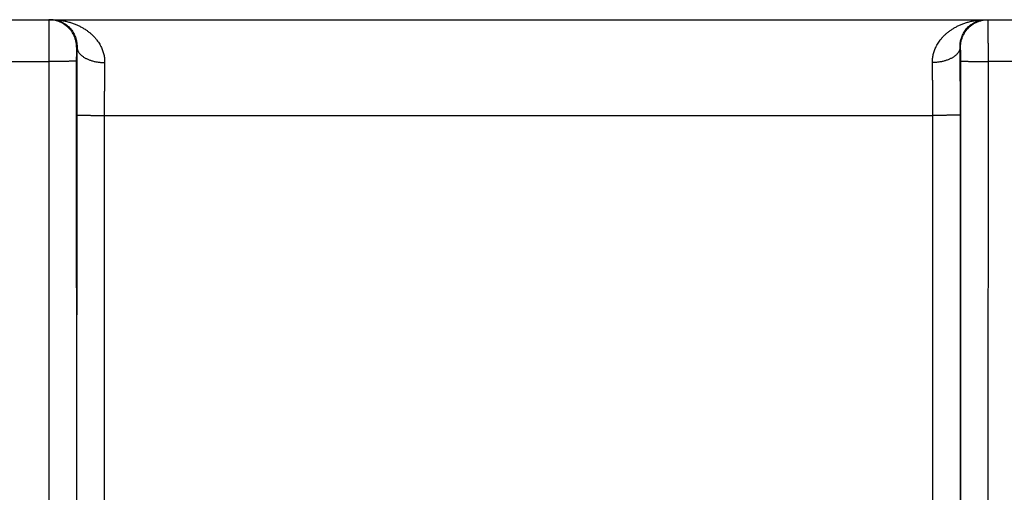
# Model space of a CAD drawing. Header units: inches. Extents: x 0 to 34, y 0 to 22.
# Tile 51 of 111: x 23.515 to 24.228, y 7.856 to 8.199. Entities that reach past the tile are written whole.
import ezdxf

# ---------------------------------------------------------------- set-up
doc = ezdxf.new("R2010")
doc.units = ezdxf.units.IN
doc.header["$LTSCALE"] = 1.87
doc.header["$MEASUREMENT"] = 0
doc.layers.get('0').update_dxf_attribs({"linetype": 'CONTINUOUS'})

msp = doc.modelspace()

# ---------------------------------------------------------------- linework, layer by layer
at = {"color": 7, "linetype": 'CONTINUOUS'}
for p, q in [((20.57634, 8.19902), (24.57038, 8.19902)), ((23.55637, 8.17902), (23.55603, 8.17902)), ((24.19666, 8.17902), (24.19631, 8.17902)), ((23.28683, 8.16876), (23.53585, 8.16876)), ((23.53585, 8.16876), (23.53594, 7.59342)), ((23.55585, 8.16893), (23.55594, 7.59359)), ((24.19674, 7.59359), (24.19683, 8.16893)), ((24.21674, 7.59342), (24.21683, 8.16876)), ((24.50036, 8.16876), (24.21683, 8.16876)), ((23.55611, 8.1298), (23.55602, 7.59368)), ((23.5761, 8.12963), (23.57602, 7.5935)), ((23.5761, 8.12963), (24.17658, 8.12963)), ((24.17666, 7.5935), (24.17658, 8.12963)), ((24.19666, 7.59368), (24.19658, 8.1298))]:
    msp.add_line(p, q, dxfattribs=at)
for points, knots in [([(23.53603, 8.19902), (23.53601, 8.19902), (23.53603, 8.19892), (23.536, 8.19882), (23.536, 8.19858), (23.53599, 8.19828), (23.53598, 8.19788), (23.53597, 8.1974), (23.53596, 8.19684), (23.53595, 8.19619), (23.53595, 8.19546), (23.53594, 8.19466), (23.53593, 8.19377), (23.53592, 8.19282), (23.53591, 8.19179), (23.53591, 8.1907), (23.5359, 8.18954), (23.53589, 8.18832), (23.53589, 8.18704), (23.53588, 8.18571), (23.53588, 8.18433), (23.53587, 8.1829), (23.53587, 8.18143), (23.53587, 8.17993), (23.53586, 8.17839), (23.53586, 8.17682), (23.53586, 8.17524), (23.53586, 8.17363), (23.53585, 8.17201), (23.53585, 8.17039), (23.53585, 8.1693), (23.53585, 8.16876)], [0, 0, 0, 0, 0.001502, 0.005917, 0.013249, 0.023478, 0.036572, 0.052489, 0.071181, 0.092595, 0.116673, 0.143349, 0.172549, 0.204177, 0.238132, 0.274323, 0.312664, 0.353044, 0.395326, 0.439372, 0.485057, 0.532261, 0.580835, 0.630612, 0.681435, 0.733168, 0.785678, 0.838798, 0.892347, 0.946142, 1, 1, 1, 1]), ([(23.55603, 8.17902), (23.55603, 8.17942), (23.556, 8.18023), (23.55589, 8.18143), (23.55571, 8.18263), (23.55546, 8.18381), (23.55513, 8.18497), (23.55474, 8.18612), (23.55427, 8.18723), (23.55375, 8.18832), (23.55315, 8.18937), (23.5525, 8.19039), (23.55178, 8.19136), (23.55101, 8.19229), (23.55018, 8.19317), (23.5493, 8.194), (23.54837, 8.19477), (23.5474, 8.19549), (23.54638, 8.19614), (23.54533, 8.19674), (23.54424, 8.19727), (23.54312, 8.19773), (23.54198, 8.19812), (23.54082, 8.19845), (23.53964, 8.1987), (23.53844, 8.19889), (23.53724, 8.19899), (23.53643, 8.19902), (23.53603, 8.19902)], [0, 0, 0, 0, 0.038463, 0.076926, 0.11539, 0.153853, 0.192316, 0.230779, 0.269242, 0.307705, 0.346168, 0.384631, 0.423094, 0.461557, 0.500019, 0.538481, 0.576942, 0.615403, 0.653864, 0.692324, 0.730784, 0.769244, 0.807704, 0.846163, 0.884623, 0.923082, 0.961541, 1, 1, 1, 1]), ([(23.53767, 8.19902), (23.53834, 8.19902), (23.5397, 8.19894), (23.54169, 8.1986), (23.54362, 8.19805), (23.54545, 8.19729), (23.54716, 8.19637), (23.54873, 8.19529), (23.55014, 8.19409), (23.5514, 8.1928), (23.5525, 8.19145), (23.55345, 8.19004), (23.55424, 8.18862), (23.55489, 8.18718), (23.55541, 8.18575), (23.55581, 8.18434), (23.5561, 8.18296), (23.55628, 8.18162), (23.55637, 8.1803), (23.55638, 8.17944), (23.55637, 8.17902)], [0, 0, 0, 0, 0.066587, 0.132843, 0.198561, 0.263437, 0.327139, 0.389461, 0.450207, 0.509253, 0.566483, 0.621859, 0.675339, 0.726965, 0.776718, 0.824649, 0.870808, 0.915312, 0.958319, 1, 1, 1, 1]), ([(23.53767, 8.19902), (23.53864, 8.19902), (23.54057, 8.19896), (23.54345, 8.1987), (23.54629, 8.19828), (23.54904, 8.19769), (23.55171, 8.19696), (23.55427, 8.19608), (23.55669, 8.19508), (23.55898, 8.19397), (23.56113, 8.19276), (23.56312, 8.19148), (23.56495, 8.19012), (23.56663, 8.18871), (23.56815, 8.18726), (23.56953, 8.18577), (23.57076, 8.18426), (23.57185, 8.18274), (23.5728, 8.18122), (23.57363, 8.17969), (23.57433, 8.17817), (23.57492, 8.17666), (23.5754, 8.17517), (23.57578, 8.17368), (23.57607, 8.17222), (23.57626, 8.17077), (23.57636, 8.16933), (23.57637, 8.16838), (23.57637, 8.16791)], [0, 0, 0, 0, 0.052873, 0.105411, 0.157406, 0.208654, 0.258918, 0.307969, 0.355647, 0.401836, 0.446445, 0.489453, 0.530834, 0.570597, 0.6088, 0.645489, 0.680729, 0.714614, 0.747229, 0.778662, 0.809018, 0.838403, 0.866912, 0.894641, 0.921697, 0.948194, 0.974252, 1, 1, 1, 1]), ([(24.17632, 8.16791), (24.17631, 8.16838), (24.17632, 8.16933), (24.17642, 8.17077), (24.17662, 8.17222), (24.1769, 8.17368), (24.17728, 8.17517), (24.17776, 8.17666), (24.17835, 8.17817), (24.17905, 8.17969), (24.17988, 8.18122), (24.18084, 8.18274), (24.18192, 8.18426), (24.18315, 8.18577), (24.18453, 8.18726), (24.18605, 8.18871), (24.18773, 8.19012), (24.18957, 8.19148), (24.19156, 8.19276), (24.1937, 8.19397), (24.19599, 8.19508), (24.19842, 8.19608), (24.20097, 8.19696), (24.20364, 8.19769), (24.2064, 8.19828), (24.20923, 8.1987), (24.21211, 8.19896), (24.21404, 8.19902), (24.21501, 8.19902)], [0, 0, 0, 0, 0.025748, 0.051806, 0.078303, 0.10536, 0.133088, 0.161597, 0.190983, 0.221338, 0.252771, 0.285386, 0.319271, 0.354511, 0.3912, 0.429403, 0.469165, 0.510547, 0.553554, 0.598163, 0.644352, 0.69203, 0.741081, 0.791346, 0.842594, 0.894589, 0.947127, 1, 1, 1, 1]), ([(24.19631, 8.17902), (24.1963, 8.17944), (24.19631, 8.1803), (24.1964, 8.18162), (24.19659, 8.18296), (24.19687, 8.18434), (24.19727, 8.18575), (24.19779, 8.18718), (24.19844, 8.18862), (24.19923, 8.19004), (24.20018, 8.19145), (24.20128, 8.1928), (24.20254, 8.19409), (24.20396, 8.19529), (24.20552, 8.19637), (24.20723, 8.19729), (24.20906, 8.19805), (24.21099, 8.1986), (24.21299, 8.19894), (24.21434, 8.19902), (24.21501, 8.19902)], [0, 0, 0, 0, 0.041682, 0.084688, 0.129193, 0.175352, 0.223282, 0.273035, 0.324661, 0.378141, 0.433517, 0.490747, 0.549793, 0.610539, 0.672861, 0.736562, 0.801438, 0.867156, 0.933413, 1, 1, 1, 1]), ([(24.19666, 8.17902), (24.19666, 8.17942), (24.19668, 8.18023), (24.19679, 8.18143), (24.19697, 8.18263), (24.19723, 8.18381), (24.19755, 8.18497), (24.19794, 8.18612), (24.19841, 8.18723), (24.19894, 8.18832), (24.19953, 8.18937), (24.20019, 8.19039), (24.2009, 8.19136), (24.20168, 8.19229), (24.20251, 8.19317), (24.20339, 8.194), (24.20431, 8.19477), (24.20529, 8.19549), (24.2063, 8.19614), (24.20736, 8.19674), (24.20844, 8.19727), (24.20956, 8.19773), (24.2107, 8.19812), (24.21187, 8.19845), (24.21305, 8.1987), (24.21424, 8.19889), (24.21545, 8.19899), (24.21625, 8.19902), (24.21665, 8.19902)], [0, 0, 0, 0, 0.038464, 0.076929, 0.115393, 0.153857, 0.192321, 0.230785, 0.269248, 0.307712, 0.346175, 0.384638, 0.4231, 0.461562, 0.500024, 0.538485, 0.576946, 0.615407, 0.653867, 0.692327, 0.730787, 0.769247, 0.807706, 0.846165, 0.884624, 0.923083, 0.961541, 1, 1, 1, 1]), ([(24.21683, 8.16876), (24.21683, 8.1693), (24.21683, 8.17039), (24.21683, 8.17202), (24.21683, 8.17363), (24.21682, 8.17524), (24.21682, 8.17683), (24.21682, 8.17839), (24.21682, 8.17992), (24.21681, 8.18142), (24.21681, 8.18289), (24.2168, 8.18432), (24.2168, 8.1857), (24.21679, 8.18703), (24.21679, 8.1883), (24.21678, 8.18952), (24.21677, 8.19068), (24.21677, 8.19178), (24.21676, 8.19281), (24.21675, 8.19377), (24.21674, 8.19465), (24.21674, 8.19546), (24.21673, 8.19619), (24.21672, 8.19684), (24.21671, 8.1974), (24.2167, 8.19788), (24.21669, 8.19828), (24.21668, 8.19858), (24.21668, 8.19883), (24.21665, 8.19892), (24.21667, 8.19902), (24.21665, 8.19902)], [0, 0, 0, 0, 0.05395, 0.107782, 0.161321, 0.214403, 0.266863, 0.318541, 0.369291, 0.41897, 0.467442, 0.514573, 0.560221, 0.604235, 0.646475, 0.68683, 0.725198, 0.76146, 0.79549, 0.827175, 0.856428, 0.88317, 0.907315, 0.928781, 0.947503, 0.963437, 0.97654, 0.986771, 0.994098, 0.998503, 1, 1, 1, 1]), ([(23.55603, 8.17902), (23.55602, 8.17902), (23.55601, 8.17897), (23.556, 8.17891), (23.55599, 8.17877), (23.55597, 8.1786), (23.55596, 8.17837), (23.55595, 8.17809), (23.55594, 8.17777), (23.55593, 8.1774), (23.55592, 8.17699), (23.55591, 8.17654), (23.5559, 8.17604), (23.55589, 8.17551), (23.55588, 8.17495), (23.55588, 8.17436), (23.55587, 8.17374), (23.55587, 8.17309), (23.55586, 8.17242), (23.55586, 8.17174), (23.55585, 8.17104), (23.55585, 8.17034), (23.55585, 8.16964), (23.55585, 8.16917), (23.55585, 8.16893)], [0, 0, 0, 0, 0.002752, 0.010293, 0.022869, 0.040484, 0.063092, 0.090596, 0.122814, 0.159494, 0.200417, 0.245402, 0.294236, 0.346676, 0.402473, 0.461379, 0.523119, 0.587344, 0.65363, 0.721531, 0.790586, 0.860321, 0.930273, 1, 1, 1, 1]), ([(23.55637, 8.17902), (23.55636, 8.17797), (23.55633, 8.17585), (23.5563, 8.17264), (23.55627, 8.16934), (23.55624, 8.16597), (23.55622, 8.16254), (23.5562, 8.15905), (23.55617, 8.1555), (23.55616, 8.15192), (23.55614, 8.14829), (23.55613, 8.14463), (23.55612, 8.14094), (23.55611, 8.13723), (23.55611, 8.13352), (23.55611, 8.13104), (23.55611, 8.1298)], [0, 0, 0, 0, 0.063724, 0.129178, 0.196231, 0.264735, 0.334538, 0.4055, 0.477508, 0.550452, 0.624212, 0.698662, 0.773647, 0.848987, 0.924501, 1, 1, 1, 1]), ([(23.55637, 8.17902), (23.55638, 8.1788), (23.55641, 8.17835), (23.55654, 8.17769), (23.55673, 8.17703), (23.557, 8.17637), (23.55734, 8.17573), (23.55774, 8.1751), (23.55822, 8.17448), (23.55875, 8.17388), (23.55935, 8.1733), (23.56001, 8.17274), (23.56073, 8.17221), (23.56151, 8.17169), (23.56233, 8.17121), (23.56321, 8.17075), (23.56414, 8.17032), (23.5651, 8.16992), (23.56611, 8.16955), (23.56716, 8.16922), (23.56824, 8.16893), (23.56934, 8.16867), (23.57047, 8.16844), (23.57163, 8.16826), (23.5728, 8.16811), (23.57398, 8.168), (23.57517, 8.16793), (23.57597, 8.16791), (23.57637, 8.16791)], [0, 0, 0, 0, 0.026859, 0.054005, 0.081639, 0.109943, 0.13908, 0.169187, 0.200374, 0.232728, 0.266308, 0.301152, 0.337277, 0.37468, 0.413341, 0.453226, 0.494285, 0.536459, 0.579675, 0.623854, 0.668905, 0.714733, 0.761237, 0.808308, 0.855835, 0.903705, 0.951799, 1, 1, 1, 1]), ([(24.19631, 8.17902), (24.19631, 8.1788), (24.19627, 8.17835), (24.19614, 8.17769), (24.19595, 8.17703), (24.19568, 8.17637), (24.19534, 8.17573), (24.19494, 8.1751), (24.19447, 8.17448), (24.19393, 8.17388), (24.19333, 8.1733), (24.19267, 8.17274), (24.19195, 8.17221), (24.19118, 8.17169), (24.19035, 8.17121), (24.18947, 8.17075), (24.18855, 8.17032), (24.18758, 8.16992), (24.18657, 8.16955), (24.18552, 8.16922), (24.18445, 8.16893), (24.18334, 8.16867), (24.18221, 8.16844), (24.18105, 8.16826), (24.17988, 8.16811), (24.1787, 8.168), (24.17751, 8.16793), (24.17671, 8.16791), (24.17632, 8.16791)], [0, 0, 0, 0, 0.02686, 0.054007, 0.081641, 0.109946, 0.139084, 0.169191, 0.200379, 0.232734, 0.266314, 0.301159, 0.337285, 0.374688, 0.41335, 0.453235, 0.494295, 0.536468, 0.579684, 0.623862, 0.668913, 0.71474, 0.761242, 0.808313, 0.855839, 0.903707, 0.9518, 1, 1, 1, 1]), ([(24.19658, 8.1298), (24.19658, 8.13104), (24.19658, 8.13352), (24.19657, 8.13723), (24.19656, 8.14094), (24.19655, 8.14463), (24.19654, 8.14829), (24.19653, 8.15191), (24.19651, 8.1555), (24.19649, 8.15904), (24.19646, 8.16253), (24.19644, 8.16597), (24.19641, 8.16934), (24.19638, 8.17263), (24.19635, 8.17585), (24.19632, 8.17797), (24.19631, 8.17902)], [0, 0, 0, 0, 0.075503, 0.151013, 0.226346, 0.301323, 0.375766, 0.44952, 0.522456, 0.594453, 0.665404, 0.735201, 0.803708, 0.870772, 0.936246, 1, 1, 1, 1]), ([(24.19683, 8.16893), (24.19683, 8.16917), (24.19683, 8.16964), (24.19683, 8.17034), (24.19683, 8.17105), (24.19682, 8.17174), (24.19682, 8.17243), (24.19682, 8.1731), (24.19681, 8.17374), (24.1968, 8.17437), (24.1968, 8.17496), (24.19679, 8.17552), (24.19678, 8.17605), (24.19677, 8.17654), (24.19676, 8.17699), (24.19675, 8.17741), (24.19674, 8.17777), (24.19673, 8.1781), (24.19672, 8.17837), (24.19671, 8.1786), (24.1967, 8.17877), (24.19669, 8.17891), (24.19667, 8.17897), (24.19667, 8.17902), (24.19666, 8.17902)], [0, 0, 0, 0, 0.069783, 0.139853, 0.209734, 0.278944, 0.346994, 0.413395, 0.477681, 0.53943, 0.598319, 0.654076, 0.706454, 0.755233, 0.80018, 0.841049, 0.877626, 0.909721, 0.937126, 0.959659, 0.977199, 0.989723, 0.997261, 1, 1, 1, 1]), ([(23.55585, 8.16893), (23.55583, 8.16892), (23.55577, 8.16892), (23.55564, 8.16891), (23.55544, 8.1689), (23.55518, 8.16889), (23.55484, 8.16888), (23.55444, 8.16887), (23.55396, 8.16886), (23.55343, 8.16885), (23.55283, 8.16884), (23.55217, 8.16883), (23.55145, 8.16882), (23.55068, 8.16882), (23.54986, 8.16881), (23.54898, 8.1688), (23.54806, 8.1688), (23.54709, 8.16879), (23.54608, 8.16878), (23.54504, 8.16878), (23.54397, 8.16877), (23.54286, 8.16877), (23.54173, 8.16877), (23.54058, 8.16876), (23.53942, 8.16876), (23.53824, 8.16876), (23.53705, 8.16876), (23.53625, 8.16876), (23.53585, 8.16876)], [0, 0, 0, 0, 0.002874, 0.009278, 0.01921, 0.032638, 0.049515, 0.069783, 0.093368, 0.120187, 0.150146, 0.183136, 0.219041, 0.257731, 0.29907, 0.34291, 0.389095, 0.437459, 0.48783, 0.540028, 0.593868, 0.649156, 0.705697, 0.763287, 0.821723, 0.880794, 0.94029, 1, 1, 1, 1]), ([(23.57637, 8.16791), (23.57635, 8.16703), (23.57633, 8.16525), (23.57629, 8.16254), (23.57626, 8.15977), (23.57623, 8.15694), (23.57621, 8.15405), (23.57618, 8.1511), (23.57616, 8.14812), (23.57614, 8.1451), (23.57613, 8.14204), (23.57612, 8.13896), (23.57611, 8.13586), (23.5761, 8.13275), (23.5761, 8.13067), (23.5761, 8.12963)], [0, 0, 0, 0, 0.068863, 0.139603, 0.212082, 0.286169, 0.361731, 0.438616, 0.516657, 0.595686, 0.675534, 0.756039, 0.837052, 0.918424, 1, 1, 1, 1]), ([(24.17658, 8.12963), (24.17658, 8.13067), (24.17658, 8.13275), (24.17657, 8.13586), (24.17656, 8.13896), (24.17655, 8.14204), (24.17654, 8.1451), (24.17652, 8.14812), (24.1765, 8.1511), (24.17648, 8.15404), (24.17645, 8.15693), (24.17642, 8.15977), (24.17639, 8.16254), (24.17635, 8.16525), (24.17633, 8.16703), (24.17632, 8.16791)], [0, 0, 0, 0, 0.08157, 0.162936, 0.243942, 0.324441, 0.404285, 0.483311, 0.561347, 0.638227, 0.713791, 0.787887, 0.860379, 0.931131, 1, 1, 1, 1]), ([(24.19683, 8.16893), (24.19685, 8.16892), (24.19691, 8.16892), (24.19704, 8.16891), (24.19724, 8.1689), (24.19751, 8.16889), (24.19784, 8.16888), (24.19825, 8.16887), (24.19872, 8.16886), (24.19925, 8.16885), (24.19985, 8.16884), (24.20051, 8.16883), (24.20123, 8.16882), (24.202, 8.16882), (24.20283, 8.16881), (24.2037, 8.1688), (24.20462, 8.1688), (24.20559, 8.16879), (24.2066, 8.16878), (24.20764, 8.16878), (24.20872, 8.16877), (24.20982, 8.16877), (24.21095, 8.16877), (24.2121, 8.16876), (24.21327, 8.16876), (24.21445, 8.16876), (24.21564, 8.16876), (24.21643, 8.16876), (24.21683, 8.16876)], [0, 0, 0, 0, 0.002873, 0.009278, 0.019209, 0.032636, 0.049513, 0.069779, 0.093364, 0.120183, 0.150141, 0.18313, 0.219035, 0.257725, 0.299065, 0.342905, 0.389089, 0.437453, 0.487825, 0.540024, 0.593864, 0.649153, 0.705694, 0.763285, 0.821721, 0.880793, 0.94029, 1, 1, 1, 1]), ([(23.55611, 8.1298), (23.55612, 8.1298), (23.55619, 8.12979), (23.55631, 8.12978), (23.55651, 8.12977), (23.55678, 8.12976), (23.55712, 8.12975), (23.55752, 8.12974), (23.55799, 8.12973), (23.55853, 8.12972), (23.55913, 8.12971), (23.55979, 8.12971), (23.5605, 8.1297), (23.56128, 8.12969), (23.5621, 8.12968), (23.56298, 8.12967), (23.5639, 8.12967), (23.56487, 8.12966), (23.56587, 8.12966), (23.56691, 8.12965), (23.56799, 8.12965), (23.56909, 8.12964), (23.57022, 8.12964), (23.57137, 8.12964), (23.57254, 8.12963), (23.57372, 8.12963), (23.57491, 8.12963), (23.5757, 8.12963), (23.5761, 8.12963)], [0, 0, 0, 0, 0.002874, 0.009279, 0.019211, 0.032639, 0.049517, 0.069786, 0.093372, 0.120192, 0.150152, 0.183143, 0.219048, 0.257739, 0.299079, 0.342919, 0.389104, 0.437468, 0.487838, 0.540036, 0.593876, 0.649163, 0.705703, 0.763293, 0.821727, 0.880797, 0.940292, 1, 1, 1, 1]), ([(24.19658, 8.1298), (24.19656, 8.1298), (24.1965, 8.12979), (24.19637, 8.12978), (24.19617, 8.12977), (24.1959, 8.12976), (24.19557, 8.12975), (24.19516, 8.12974), (24.19469, 8.12973), (24.19415, 8.12972), (24.19356, 8.12971), (24.1929, 8.12971), (24.19218, 8.1297), (24.19141, 8.12969), (24.19058, 8.12968), (24.18971, 8.12967), (24.18878, 8.12967), (24.18782, 8.12966), (24.18681, 8.12966), (24.18577, 8.12965), (24.18469, 8.12965), (24.18359, 8.12964), (24.18246, 8.12964), (24.18131, 8.12964), (24.18014, 8.12963), (24.17896, 8.12963), (24.17777, 8.12963), (24.17698, 8.12963), (24.17658, 8.12963)], [0, 0, 0, 0, 0.002874, 0.009279, 0.019211, 0.032639, 0.049517, 0.069785, 0.093372, 0.120192, 0.150151, 0.183142, 0.219048, 0.257739, 0.299079, 0.342919, 0.389103, 0.437467, 0.487838, 0.540036, 0.593875, 0.649163, 0.705703, 0.763292, 0.821726, 0.880796, 0.940292, 1, 1, 1, 1])]:
    msp.add_open_spline(points, degree=3, knots=knots, dxfattribs=at)

doc.saveas('drawing.dxf')
